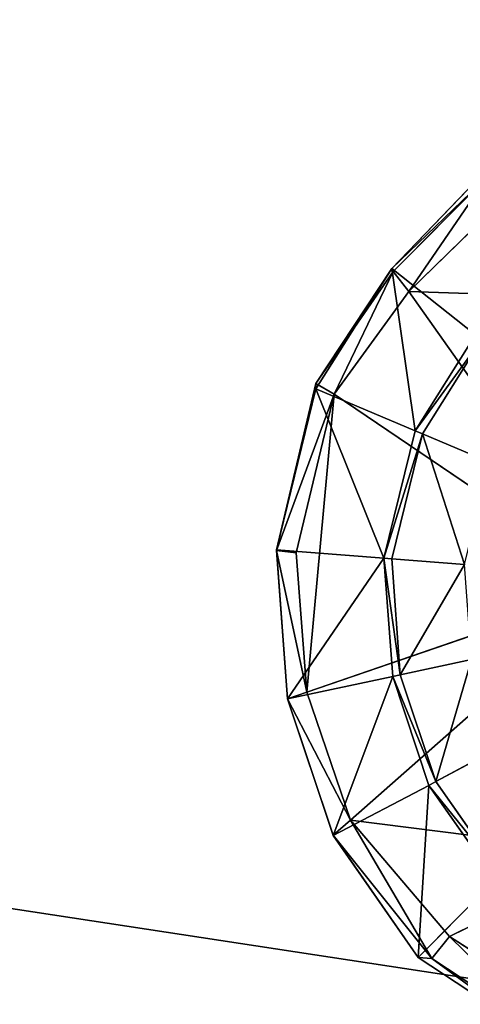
# Model space of a CAD drawing. Extents: x 0 to 22.9, y 0 to 20.5.
# Tile 125 of 233: x 13.6 to 14.3, y 1.3 to 2.9. Entities that reach past the tile are written whole.
import ezdxf

# ---------------------------------------------------------------- set-up
doc = ezdxf.new("R2010")
doc.units = 0
doc.header["$MEASUREMENT"] = 0
doc.layers.get('0').update_dxf_attribs({"color": 13, "linetype": 'CONTINUOUS'})
doc.layers.add('GALVANIZED_METAL', color=252, linetype='CONTINUOUS')
doc.layers.add('STAINLESS_STEEL', color=251, linetype='CONTINUOUS')

# ---------------------------------------------------------------- blocks, each defined once
blk = doc.blocks.new('NGM5458UC_TRADECAD_DXF')
at = {"layer": 'STAINLESS_STEEL', "color": 0}
for p, q in [((14.3085, 2.6709, 2.2887), (14.1597, 2.5163, 2.2887)), ((14.3085, 2.6709, 2.2887), (14.1597, 2.5163, 2.2887)), ((14.3137, 2.6639, 2.502), (14.1619, 2.5113, 2.502)), ((14.3137, 2.6639, 2.502), (14.1619, 2.5113, 2.502)), ((14.3338, 2.6224, 2.5423), (14.1869, 2.4796, 2.5423)), ((14.3338, 2.6224, 2.5423), (14.1869, 2.4796, 2.5423)), ((14.1597, 2.5163, 2.2887), (14.0388, 2.3244, 2.2887)), ((14.1597, 2.5163, 2.2887), (14.0388, 2.3244, 2.2887)), ((14.2932, 2.4102, 2.2887), (14.1597, 2.5163, 2.2887)), ((14.2932, 2.4102, 2.2887), (14.1597, 2.5163, 2.2887)), ((14.1619, 2.5113, 2.502), (14.1597, 2.5163, 2.2887)), ((14.1619, 2.5113, 2.502), (14.1597, 2.5163, 2.2887)), ((14.0388, 2.3325, 2.502), (14.1619, 2.5113, 2.502)), ((14.0388, 2.3325, 2.502), (14.1619, 2.5113, 2.502)), ((14.1619, 2.5113, 2.502), (14.1869, 2.4796, 2.5423)), ((14.1619, 2.5113, 2.502), (14.1869, 2.4796, 2.5423)), ((14.1869, 2.4796, 2.5423), (14.0679, 2.3154, 2.5423)), ((14.1869, 2.4796, 2.5423), (14.0679, 2.3154, 2.5423)), ((14.1869, 2.4796, 2.5423), (14.5187, 2.4683, 2.5423)), ((14.1869, 2.4796, 2.5423), (14.5187, 2.4683, 2.5423)), ((14.2932, 2.4102, 2.2887), (14.197, 2.2574, 2.2887)), ((14.2932, 2.4102, 2.2887), (14.197, 2.2574, 2.2887)), ((14.3029, 2.4024, 2.1752), (14.2085, 2.2526, 2.1752)), ((14.2085, 2.2526, 2.111), (14.3029, 2.4024, 2.111)), ((14.3029, 2.4024, 2.1752), (14.2085, 2.2526, 2.1752)), ((14.2085, 2.2526, 2.111), (14.3029, 2.4024, 2.111)), ((13.976, 2.0663, 2.502), (14.0388, 2.3325, 2.502)), ((13.976, 2.0663, 2.502), (14.0388, 2.3325, 2.502)), ((14.0388, 2.3244, 2.2887), (13.976, 2.0674, 2.2887)), ((14.0388, 2.3244, 2.2887), (13.976, 2.0674, 2.2887)), ((14.0679, 2.3154, 2.5423), (14.0388, 2.3325, 2.502)), ((14.0388, 2.3244, 2.2887), (14.0388, 2.3325, 2.502)), ((14.0679, 2.3154, 2.5423), (14.0388, 2.3325, 2.502)), ((14.0388, 2.3244, 2.2887), (14.0388, 2.3325, 2.502)), ((14.197, 2.2574, 2.2887), (14.0388, 2.3244, 2.2887)), ((14.197, 2.2574, 2.2887), (14.0388, 2.3244, 2.2887)), ((14.0679, 2.3154, 2.5423), (14.0075, 2.0626, 2.5423)), ((14.0679, 2.3154, 2.5423), (14.0075, 2.0626, 2.5423)), ((14.0679, 2.3154, 2.5423), (14.5187, 2.0106, 2.5423)), ((14.0679, 2.3154, 2.5423), (14.5187, 2.0106, 2.5423)), ((14.197, 2.2574, 2.2887), (14.1473, 2.0539, 2.2887)), ((14.197, 2.2574, 2.2887), (14.1473, 2.0539, 2.2887)), ((14.2085, 2.2526, 2.1752), (14.1597, 2.0529, 2.1752)), ((14.1597, 2.0529, 2.111), (14.2085, 2.2526, 2.111)), ((14.2085, 2.2526, 2.1752), (14.1597, 2.0529, 2.1752)), ((14.1597, 2.0529, 2.111), (14.2085, 2.2526, 2.111)), ((14.2085, 2.2526, 2.1752), (14.197, 2.2574, 2.2887)), ((14.2085, 2.2526, 2.1752), (14.197, 2.2574, 2.2887)), ((14.2085, 2.2526, 2.111), (14.2085, 2.2526, 2.1752)), ((14.2085, 2.2526, 2.111), (14.2085, 2.2526, 2.1752)), ((14.2085, 2.2526, 2.111), (14.3155, 2.2074, 2.111)), ((14.2085, 2.2526, 2.111), (14.3155, 2.2074, 2.111)), ((13.976, 2.0674, 2.2887), (14.1473, 2.0539, 2.2887)), ((13.976, 2.0674, 2.2887), (14.1473, 2.0539, 2.2887)), ((13.976, 2.0674, 2.2887), (13.9935, 1.8299, 2.2887)), ((13.976, 2.0663, 2.502), (13.976, 2.0674, 2.2887)), ((13.976, 2.0674, 2.2887), (13.9935, 1.8299, 2.2887)), ((13.976, 2.0663, 2.502), (13.976, 2.0674, 2.2887)), ((14.0075, 2.0626, 2.5423), (13.976, 2.0663, 2.502)), ((14.0075, 2.0626, 2.5423), (13.976, 2.0663, 2.502)), ((13.9935, 1.8296, 2.502), (13.976, 2.0663, 2.502)), ((13.9935, 1.8296, 2.502), (13.976, 2.0663, 2.502)), ((14.0075, 2.0626, 2.5423), (14.0243, 1.8403, 2.5423)), ((14.0075, 2.0626, 2.5423), (14.0243, 1.8403, 2.5423)), ((14.1473, 2.0539, 2.2887), (14.1597, 2.0529, 2.1752)), ((14.1473, 2.0539, 2.2887), (14.1597, 2.0529, 2.1752)), ((14.1473, 2.0539, 2.2887), (14.1612, 1.8653, 2.2887)), ((14.1473, 2.0539, 2.2887), (14.1612, 1.8653, 2.2887)), ((14.1597, 2.0529, 2.1752), (14.1597, 2.0529, 2.111)), ((14.1597, 2.0529, 2.1752), (14.1597, 2.0529, 2.111)), ((14.1597, 2.0529, 2.1752), (14.1734, 1.868, 2.1752)), ((14.1734, 1.868, 2.111), (14.1597, 2.0529, 2.111)), ((14.1597, 2.0529, 2.1752), (14.1734, 1.868, 2.1752)), ((14.2756, 2.0442, 2.111), (14.1597, 2.0529, 2.111)), ((14.1734, 1.868, 2.111), (14.1597, 2.0529, 2.111)), ((14.2756, 2.0442, 2.111), (14.1597, 2.0529, 2.111)), ((14.0243, 1.8403, 2.5423), (14.5187, 2.0106, 2.5423)), ((14.0243, 1.8403, 2.5423), (14.5187, 2.0106, 2.5423)), ((14.2867, 1.8927, 2.111), (14.1734, 1.868, 2.111)), ((14.2867, 1.8927, 2.111), (14.1734, 1.868, 2.111)), ((13.9935, 1.8299, 2.2887), (14.1612, 1.8653, 2.2887)), ((13.9935, 1.8299, 2.2887), (14.1612, 1.8653, 2.2887)), ((14.1612, 1.8653, 2.2887), (14.1734, 1.868, 2.1752)), ((14.1612, 1.8653, 2.2887), (14.1734, 1.868, 2.1752)), ((14.1612, 1.8653, 2.2887), (14.219, 1.6918, 2.2887)), ((14.1612, 1.8653, 2.2887), (14.219, 1.6918, 2.2887)), ((14.1734, 1.868, 2.1752), (14.1734, 1.868, 2.111)), ((14.1734, 1.868, 2.1752), (14.1734, 1.868, 2.111)), ((14.1734, 1.868, 2.1752), (14.23, 1.6979, 2.1752)), ((14.23, 1.6979, 2.1109), (14.1734, 1.868, 2.111)), ((14.1734, 1.868, 2.1752), (14.23, 1.6979, 2.1752)), ((14.23, 1.6979, 2.1109), (14.1734, 1.868, 2.111)), ((14.0243, 1.8403, 2.5423), (13.9935, 1.8296, 2.502)), ((14.0243, 1.8403, 2.5423), (13.9935, 1.8296, 2.502)), ((14.0243, 1.8403, 2.5423), (14.0942, 1.6363, 2.5423)), ((14.0243, 1.8403, 2.5423), (14.0942, 1.6363, 2.5423)), ((13.9935, 1.8299, 2.2887), (14.0662, 1.6118, 2.2887)), ((13.9935, 1.8296, 2.502), (13.9935, 1.8299, 2.2887)), ((13.9935, 1.8299, 2.2887), (14.0662, 1.6118, 2.2887)), ((13.9935, 1.8296, 2.502), (13.9935, 1.8299, 2.2887)), ((14.0662, 1.6122, 2.502), (13.9935, 1.8296, 2.502)), ((14.0662, 1.6122, 2.502), (13.9935, 1.8296, 2.502)), ((14.23, 1.6979, 2.1109), (14.3332, 1.7534, 2.1109)), ((14.23, 1.6979, 2.1109), (14.3332, 1.7534, 2.1109)), ((14.23, 1.6979, 2.1752), (14.219, 1.6918, 2.2887)), ((14.23, 1.6979, 2.1752), (14.219, 1.6918, 2.2887)), ((14.23, 1.6979, 2.1109), (14.23, 1.6979, 2.1752)), ((14.23, 1.6979, 2.1752), (14.3334, 1.5499, 2.1752)), ((14.3334, 1.5499, 2.111), (14.23, 1.6979, 2.1109)), ((14.23, 1.6979, 2.1109), (14.23, 1.6979, 2.1752)), ((14.23, 1.6979, 2.1752), (14.3334, 1.5499, 2.1752)), ((14.3334, 1.5499, 2.111), (14.23, 1.6979, 2.1109)), ((14.219, 1.6918, 2.2887), (14.0662, 1.6118, 2.2887)), ((14.219, 1.6918, 2.2887), (14.0662, 1.6118, 2.2887)), ((14.219, 1.6918, 2.2887), (14.3244, 1.541, 2.2887)), ((14.219, 1.6918, 2.2887), (14.3244, 1.541, 2.2887)), ((14.0942, 1.6363, 2.5423), (14.0662, 1.6122, 2.502)), ((14.0942, 1.6363, 2.5423), (14.0662, 1.6122, 2.502)), ((14.0942, 1.6363, 2.5423), (14.5187, 1.5829, 2.5423)), ((14.0942, 1.6363, 2.5423), (14.2519, 1.4508, 2.5423)), ((14.0942, 1.6363, 2.5423), (14.5187, 1.5829, 2.5423)), ((14.0942, 1.6363, 2.5423), (14.2519, 1.4508, 2.5423)), ((14.0662, 1.6122, 2.502), (14.0662, 1.6118, 2.2887)), ((14.2235, 1.4156, 2.502), (14.0662, 1.6122, 2.502)), ((14.2235, 1.4156, 2.502), (14.0662, 1.6122, 2.502)), ((14.0662, 1.6122, 2.502), (14.0662, 1.6118, 2.2887)), ((14.0662, 1.6118, 2.2887), (14.202, 1.4173, 2.2887)), ((14.0662, 1.6118, 2.2887), (14.202, 1.4173, 2.2887)), ((14.2519, 1.4508, 2.5423), (14.5187, 1.5829, 2.5423)), ((14.2519, 1.4508, 2.5423), (14.5187, 1.5829, 2.5423)), ((14.202, 1.4173, 2.2887), (14.3244, 1.541, 2.2887)), ((14.202, 1.4173, 2.2887), (14.3244, 1.541, 2.2887)), ((14.2519, 1.4508, 2.5423), (14.2235, 1.4156, 2.502)), ((14.2519, 1.4508, 2.5423), (14.2235, 1.4156, 2.502)), ((14.44, 1.3298, 2.5423), (14.2519, 1.4508, 2.5423)), ((14.44, 1.3298, 2.5423), (14.2519, 1.4508, 2.5423)), ((14.202, 1.4173, 2.2887), (14.4022, 1.2855, 2.2887)), ((14.202, 1.4173, 2.2887), (14.4022, 1.2855, 2.2887)), ((14.2235, 1.4156, 2.502), (14.202, 1.4173, 2.2887)), ((14.2235, 1.4156, 2.502), (14.202, 1.4173, 2.2887)), ((14.4202, 1.2861, 2.502), (14.2235, 1.4156, 2.502)), ((14.4202, 1.2861, 2.502), (14.2235, 1.4156, 2.502))]:
    blk.add_line(p, q, dxfattribs=at)
at = {"layer": 'GALVANIZED_METAL', "color": 0}
mesh = blk.add_polyface(dxfattribs=at)
corners = [(22.2899, 0.579), (0.6671, 18.884), (0.6671, 0.9145), (22.2899, 18.884)]
mesh.append_faces([[corners[k] for k in face] for face in [(0, 1, 2), (1, 0, 3)]], dxfattribs={"vtx0": -1, "color": 0})
at = {"layer": 'STAINLESS_STEEL', "color": 0}
mesh = blk.add_polyface(dxfattribs=at)
corners = [(0.5938, 3.4716, 1.9807), (22.8256, 0.0815, 1.9807), (0.0798, 0.0797, 1.9807), (22.5087, 3.4716, 1.9807)]
mesh.append_faces([[corners[k] for k in face] for face in [(0, 1, 2), (1, 0, 3)]], dxfattribs={"vtx0": -1, "color": 0})
mesh = blk.add_polyface(dxfattribs=at)
corners = [(14.2932, 2.4102, 2.2887), (14.3085, 2.6709, 2.2887), (14.1597, 2.5163, 2.2887), (14.4102, 2.5317, 2.2887)]
mesh.append_faces([[corners[k] for k in face] for face in [(0, 1, 2), (1, 0, 3)]], dxfattribs={"vtx0": -1, "color": 0})
mesh = blk.add_polyface(dxfattribs=at)
corners = [(14.1597, 2.5163, 2.2887), (14.3137, 2.6639, 2.502), (14.1619, 2.5113, 2.502), (14.3085, 2.6709, 2.2887)]
mesh.append_faces([[corners[k] for k in face] for face in [(0, 1, 2), (1, 0, 3)]], dxfattribs={"vtx0": -1, "color": 0})
mesh = blk.add_polyface(dxfattribs=at)
corners = [(14.3137, 2.6639, 2.502), (14.1869, 2.4796, 2.5423), (14.1619, 2.5113, 2.502), (14.3338, 2.6224, 2.5423)]
mesh.append_faces([[corners[k] for k in face] for face in [(0, 1, 2), (1, 0, 3)]], dxfattribs={"vtx0": -1, "color": 0})
mesh = blk.add_polyface(dxfattribs=at)
corners = [(14.5187, 2.4683, 2.5423), (14.1869, 2.4796, 2.5423), (14.3338, 2.6224, 2.5423)]
mesh.append_faces([[corners[k] for k in face] for face in [(0, 1, 2)]], dxfattribs={"color": 0})
mesh = blk.add_polyface(dxfattribs=at)
corners = [(14.197, 2.2574, 2.2887), (14.1597, 2.5163, 2.2887), (14.0388, 2.3244, 2.2887), (14.2932, 2.4102, 2.2887)]
mesh.append_faces([[corners[k] for k in face] for face in [(0, 1, 2), (1, 0, 3)]], dxfattribs={"vtx0": -1, "color": 0})
mesh = blk.add_polyface(dxfattribs=at)
corners = [(14.1597, 2.5163, 2.2887), (14.0388, 2.3325, 2.502), (14.0388, 2.3244, 2.2887)]
mesh.append_faces([[corners[k] for k in face] for face in [(0, 1, 2)]], dxfattribs={"color": 0})
mesh = blk.add_polyface(dxfattribs=at)
corners = [(14.1597, 2.5163, 2.2887), (14.1619, 2.5113, 2.502), (14.0388, 2.3325, 2.502)]
mesh.append_faces([[corners[k] for k in face] for face in [(0, 1, 2)]], dxfattribs={"color": 0})
mesh = blk.add_polyface(dxfattribs=at)
corners = [(14.1619, 2.5113, 2.502), (14.0679, 2.3154, 2.5423), (14.0388, 2.3325, 2.502)]
mesh.append_faces([[corners[k] for k in face] for face in [(0, 1, 2)]], dxfattribs={"color": 0})
mesh = blk.add_polyface(dxfattribs=at)
corners = [(14.1869, 2.4796, 2.5423), (14.0679, 2.3154, 2.5423), (14.1619, 2.5113, 2.502)]
mesh.append_faces([[corners[k] for k in face] for face in [(0, 1, 2)]], dxfattribs={"color": 0})
mesh = blk.add_polyface(dxfattribs=at)
corners = [(14.1869, 2.4796, 2.5423), (14.5187, 2.0106, 2.5423), (14.0679, 2.3154, 2.5423), (14.5187, 2.4683, 2.5423)]
mesh.append_faces([[corners[k] for k in face] for face in [(0, 1, 2), (1, 0, 3)]], dxfattribs={"vtx0": -1, "color": 0})
mesh = blk.add_polyface(dxfattribs=at)
corners = [(14.3029, 2.4024, 2.1752), (14.197, 2.2574, 2.2887), (14.2085, 2.2526, 2.1752), (14.2932, 2.4102, 2.2887)]
mesh.append_faces([[corners[k] for k in face] for face in [(0, 1, 2), (1, 0, 3)]], dxfattribs={"vtx0": -1, "color": 0})
mesh = blk.add_polyface(dxfattribs=at)
corners = [(14.3029, 2.4024, 2.111), (14.2085, 2.2526, 2.1752), (14.2085, 2.2526, 2.111), (14.3029, 2.4024, 2.1752)]
mesh.append_faces([[corners[k] for k in face] for face in [(0, 1, 2), (1, 0, 3)]], dxfattribs={"vtx0": -1, "color": 0})
mesh = blk.add_polyface(dxfattribs=at)
corners = [(14.3155, 2.2074, 2.111), (14.3029, 2.4024, 2.111), (14.2085, 2.2526, 2.111), (14.3928, 2.3302, 2.111)]
mesh.append_faces([[corners[k] for k in face] for face in [(0, 1, 2), (1, 0, 3)]], dxfattribs={"vtx0": -1, "color": 0})
mesh = blk.add_polyface(dxfattribs=at)
corners = [(13.976, 2.0663, 2.502), (14.0679, 2.3154, 2.5423), (14.0075, 2.0626, 2.5423), (14.0388, 2.3325, 2.502)]
mesh.append_faces([[corners[k] for k in face] for face in [(0, 1, 2), (1, 0, 3)]], dxfattribs={"vtx0": -1, "color": 0})
mesh = blk.add_polyface(dxfattribs=at)
corners = [(13.976, 2.0674, 2.2887), (14.0388, 2.3325, 2.502), (13.976, 2.0663, 2.502), (14.0388, 2.3244, 2.2887)]
mesh.append_faces([[corners[k] for k in face] for face in [(0, 1, 2), (1, 0, 3)]], dxfattribs={"vtx0": -1, "color": 0})
mesh = blk.add_polyface(dxfattribs=at)
corners = [(14.1473, 2.0539, 2.2887), (14.0388, 2.3244, 2.2887), (13.976, 2.0674, 2.2887), (14.197, 2.2574, 2.2887)]
mesh.append_faces([[corners[k] for k in face] for face in [(0, 1, 2), (1, 0, 3)]], dxfattribs={"vtx0": -1, "color": 0})
mesh = blk.add_polyface(dxfattribs=at)
corners = [(14.0679, 2.3154, 2.5423), (14.0243, 1.8403, 2.5423), (14.0075, 2.0626, 2.5423), (14.5187, 2.0106, 2.5423)]
mesh.append_faces([[corners[k] for k in face] for face in [(0, 1, 2), (1, 0, 3)]], dxfattribs={"vtx0": -1, "color": 0})
mesh = blk.add_polyface(dxfattribs=at)
corners = [(14.2085, 2.2526, 2.1752), (14.1473, 2.0539, 2.2887), (14.1597, 2.0529, 2.1752), (14.197, 2.2574, 2.2887)]
mesh.append_faces([[corners[k] for k in face] for face in [(0, 1, 2), (1, 0, 3)]], dxfattribs={"vtx0": -1, "color": 0})
mesh = blk.add_polyface(dxfattribs=at)
corners = [(14.2085, 2.2526, 2.111), (14.1597, 2.0529, 2.1752), (14.1597, 2.0529, 2.111), (14.2085, 2.2526, 2.1752)]
mesh.append_faces([[corners[k] for k in face] for face in [(0, 1, 2), (1, 0, 3)]], dxfattribs={"vtx0": -1, "color": 0})
mesh = blk.add_polyface(dxfattribs=at)
corners = [(14.2756, 2.0442, 2.111), (14.2085, 2.2526, 2.111), (14.1597, 2.0529, 2.111), (14.3155, 2.2074, 2.111)]
mesh.append_faces([[corners[k] for k in face] for face in [(0, 1, 2), (1, 0, 3)]], dxfattribs={"vtx0": -1, "color": 0})
mesh = blk.add_polyface(dxfattribs=at)
corners = [(13.9935, 1.8299, 2.2887), (14.1473, 2.0539, 2.2887), (13.976, 2.0674, 2.2887), (14.1612, 1.8653, 2.2887)]
mesh.append_faces([[corners[k] for k in face] for face in [(0, 1, 2), (1, 0, 3)]], dxfattribs={"vtx0": -1, "color": 0})
mesh = blk.add_polyface(dxfattribs=at)
corners = [(13.9935, 1.8299, 2.2887), (13.976, 2.0663, 2.502), (13.9935, 1.8296, 2.502), (13.976, 2.0674, 2.2887)]
mesh.append_faces([[corners[k] for k in face] for face in [(0, 1, 2), (1, 0, 3)]], dxfattribs={"vtx0": -1, "color": 0})
mesh = blk.add_polyface(dxfattribs=at)
corners = [(13.976, 2.0663, 2.502), (14.0243, 1.8403, 2.5423), (13.9935, 1.8296, 2.502), (14.0075, 2.0626, 2.5423)]
mesh.append_faces([[corners[k] for k in face] for face in [(0, 1, 2), (1, 0, 3)]], dxfattribs={"vtx0": -1, "color": 0})
mesh = blk.add_polyface(dxfattribs=at)
corners = [(14.1734, 1.868, 2.1752), (14.1473, 2.0539, 2.2887), (14.1612, 1.8653, 2.2887), (14.1597, 2.0529, 2.1752)]
mesh.append_faces([[corners[k] for k in face] for face in [(0, 1, 2), (1, 0, 3)]], dxfattribs={"vtx0": -1, "color": 0})
mesh = blk.add_polyface(dxfattribs=at)
corners = [(14.1597, 2.0529, 2.111), (14.1734, 1.868, 2.1752), (14.1734, 1.868, 2.111), (14.1597, 2.0529, 2.1752)]
mesh.append_faces([[corners[k] for k in face] for face in [(0, 1, 2), (1, 0, 3)]], dxfattribs={"vtx0": -1, "color": 0})
mesh = blk.add_polyface(dxfattribs=at)
corners = [(14.1734, 1.868, 2.111), (14.2756, 2.0442, 2.111), (14.1597, 2.0529, 2.111), (14.2867, 1.8927, 2.111)]
mesh.append_faces([[corners[k] for k in face] for face in [(0, 1, 2), (1, 0, 3)]], dxfattribs={"vtx0": -1, "color": 0})
mesh = blk.add_polyface(dxfattribs=at)
corners = [(14.5187, 2.0106, 2.5423), (14.0942, 1.6363, 2.5423), (14.0243, 1.8403, 2.5423), (14.5187, 1.5829, 2.5423)]
mesh.append_faces([[corners[k] for k in face] for face in [(0, 1, 2), (1, 0, 3)]], dxfattribs={"vtx0": -1, "color": 0})
mesh = blk.add_polyface(dxfattribs=at)
corners = [(14.23, 1.6979, 2.1109), (14.2867, 1.8927, 2.111), (14.1734, 1.868, 2.111), (14.3332, 1.7534, 2.1109)]
mesh.append_faces([[corners[k] for k in face] for face in [(0, 1, 2), (1, 0, 3)]], dxfattribs={"vtx0": -1, "color": 0})
mesh = blk.add_polyface(dxfattribs=at)
corners = [(14.0662, 1.6118, 2.2887), (14.1612, 1.8653, 2.2887), (13.9935, 1.8299, 2.2887), (14.219, 1.6918, 2.2887)]
mesh.append_faces([[corners[k] for k in face] for face in [(0, 1, 2), (1, 0, 3)]], dxfattribs={"vtx0": -1, "color": 0})
mesh = blk.add_polyface(dxfattribs=at)
corners = [(14.23, 1.6979, 2.1752), (14.1612, 1.8653, 2.2887), (14.219, 1.6918, 2.2887), (14.1734, 1.868, 2.1752)]
mesh.append_faces([[corners[k] for k in face] for face in [(0, 1, 2), (1, 0, 3)]], dxfattribs={"vtx0": -1, "color": 0})
mesh = blk.add_polyface(dxfattribs=at)
corners = [(14.1734, 1.868, 2.111), (14.23, 1.6979, 2.1752), (14.23, 1.6979, 2.1109), (14.1734, 1.868, 2.1752)]
mesh.append_faces([[corners[k] for k in face] for face in [(0, 1, 2), (1, 0, 3)]], dxfattribs={"vtx0": -1, "color": 0})
mesh = blk.add_polyface(dxfattribs=at)
corners = [(13.9935, 1.8296, 2.502), (14.0942, 1.6363, 2.5423), (14.0662, 1.6122, 2.502), (14.0243, 1.8403, 2.5423)]
mesh.append_faces([[corners[k] for k in face] for face in [(0, 1, 2), (1, 0, 3)]], dxfattribs={"vtx0": -1, "color": 0})
mesh = blk.add_polyface(dxfattribs=at)
corners = [(13.9935, 1.8299, 2.2887), (14.0662, 1.6122, 2.502), (14.0662, 1.6118, 2.2887), (13.9935, 1.8296, 2.502)]
mesh.append_faces([[corners[k] for k in face] for face in [(0, 1, 2), (1, 0, 3)]], dxfattribs={"vtx0": -1, "color": 0})
mesh = blk.add_polyface(dxfattribs=at)
corners = [(14.3334, 1.5499, 2.111), (14.3332, 1.7534, 2.1109), (14.23, 1.6979, 2.1109), (14.4169, 1.6335, 2.111)]
mesh.append_faces([[corners[k] for k in face] for face in [(0, 1, 2), (1, 0, 3)]], dxfattribs={"vtx0": -1, "color": 0})
mesh = blk.add_polyface(dxfattribs=at)
corners = [(14.3334, 1.5499, 2.1752), (14.219, 1.6918, 2.2887), (14.3244, 1.541, 2.2887), (14.23, 1.6979, 2.1752)]
mesh.append_faces([[corners[k] for k in face] for face in [(0, 1, 2), (1, 0, 3)]], dxfattribs={"vtx0": -1, "color": 0})
mesh = blk.add_polyface(dxfattribs=at)
corners = [(14.23, 1.6979, 2.1109), (14.3334, 1.5499, 2.1752), (14.3334, 1.5499, 2.111), (14.23, 1.6979, 2.1752)]
mesh.append_faces([[corners[k] for k in face] for face in [(0, 1, 2), (1, 0, 3)]], dxfattribs={"vtx0": -1, "color": 0})
mesh = blk.add_polyface(dxfattribs=at)
corners = [(14.202, 1.4173, 2.2887), (14.219, 1.6918, 2.2887), (14.0662, 1.6118, 2.2887), (14.3244, 1.541, 2.2887)]
mesh.append_faces([[corners[k] for k in face] for face in [(0, 1, 2), (1, 0, 3)]], dxfattribs={"vtx0": -1, "color": 0})
mesh = blk.add_polyface(dxfattribs=at)
corners = [(14.2235, 1.4156, 2.502), (14.0662, 1.6122, 2.502), (14.0942, 1.6363, 2.5423)]
mesh.append_faces([[corners[k] for k in face] for face in [(0, 1, 2)]], dxfattribs={"color": 0})
mesh = blk.add_polyface(dxfattribs=at)
corners = [(14.5187, 1.5829, 2.5423), (14.2519, 1.4508, 2.5423), (14.0942, 1.6363, 2.5423)]
mesh.append_faces([[corners[k] for k in face] for face in [(0, 1, 2)]], dxfattribs={"color": 0})
mesh = blk.add_polyface(dxfattribs=at)
corners = [(14.2519, 1.4508, 2.5423), (14.2235, 1.4156, 2.502), (14.0942, 1.6363, 2.5423)]
mesh.append_faces([[corners[k] for k in face] for face in [(0, 1, 2)]], dxfattribs={"color": 0})
mesh = blk.add_polyface(dxfattribs=at)
corners = [(14.0662, 1.6122, 2.502), (14.2235, 1.4156, 2.502), (14.202, 1.4173, 2.2887)]
mesh.append_faces([[corners[k] for k in face] for face in [(0, 1, 2)]], dxfattribs={"color": 0})
mesh = blk.add_polyface(dxfattribs=at)
corners = [(14.0662, 1.6122, 2.502), (14.202, 1.4173, 2.2887), (14.0662, 1.6118, 2.2887)]
mesh.append_faces([[corners[k] for k in face] for face in [(0, 1, 2)]], dxfattribs={"color": 0})
mesh = blk.add_polyface(dxfattribs=at)
corners = [(14.5187, 1.5829, 2.5423), (14.44, 1.3298, 2.5423), (14.2519, 1.4508, 2.5423), (14.5226, 1.2819, 2.5423)]
mesh.append_faces([[corners[k] for k in face] for face in [(0, 1, 2), (1, 0, 3)]], dxfattribs={"vtx0": -1, "color": 0})
mesh = blk.add_polyface(dxfattribs=at)
corners = [(14.4022, 1.2855, 2.2887), (14.3244, 1.541, 2.2887), (14.202, 1.4173, 2.2887), (14.4817, 1.4373, 2.2887)]
mesh.append_faces([[corners[k] for k in face] for face in [(0, 1, 2), (1, 0, 3)]], dxfattribs={"vtx0": -1, "color": 0})
mesh = blk.add_polyface(dxfattribs=at)
corners = [(14.2519, 1.4508, 2.5423), (14.4202, 1.2861, 2.502), (14.2235, 1.4156, 2.502), (14.44, 1.3298, 2.5423)]
mesh.append_faces([[corners[k] for k in face] for face in [(0, 1, 2), (1, 0, 3)]], dxfattribs={"vtx0": -1, "color": 0})
mesh = blk.add_polyface(dxfattribs=at)
corners = [(14.2235, 1.4156, 2.502), (14.4022, 1.2855, 2.2887), (14.202, 1.4173, 2.2887), (14.4202, 1.2861, 2.502)]
mesh.append_faces([[corners[k] for k in face] for face in [(0, 1, 2), (1, 0, 3)]], dxfattribs={"vtx0": -1, "color": 0})

msp = doc.modelspace()

# ---------------------------------------------------------------- block references
at = {"color": 0}
msp.add_blockref('NGM5458UC_TRADECAD_DXF', (0, 0), dxfattribs=at)

doc.saveas('drawing.dxf')
